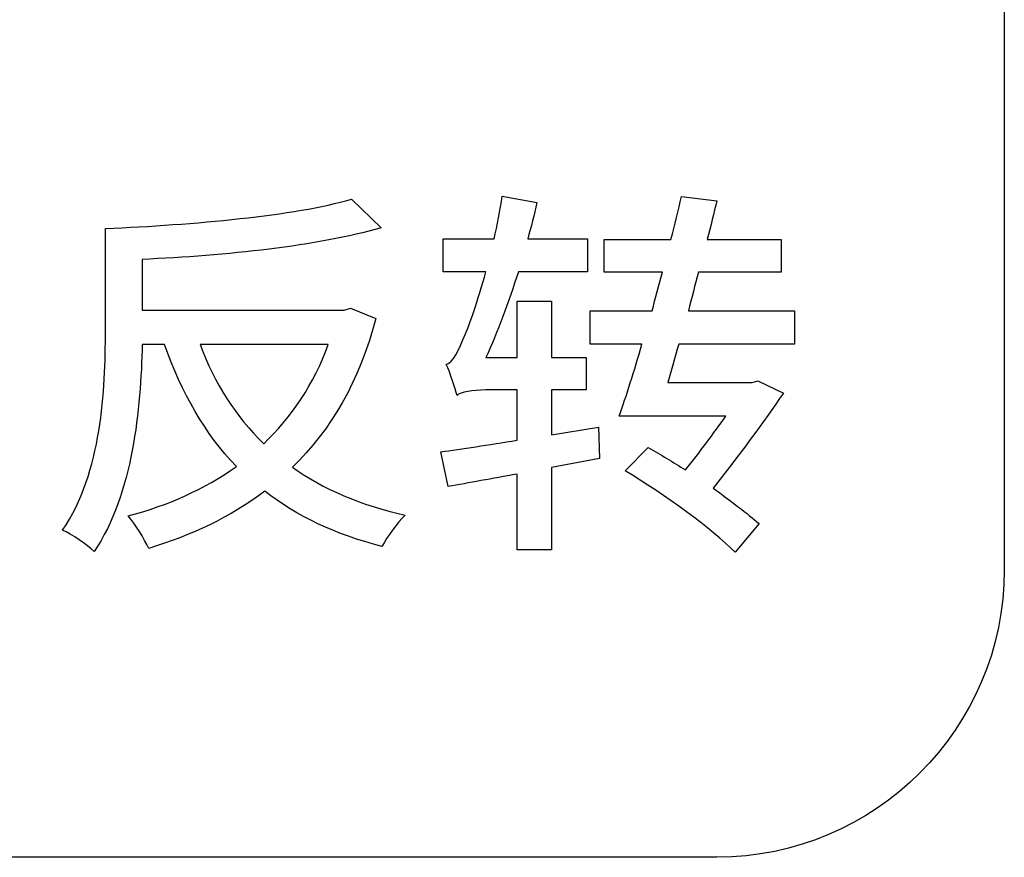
# Model space of a CAD drawing. Header units: millimetres. Extents: x 7320 to 8980, y -2461 to -1618.
# Tile 32 of 92: x 7528.15 to 7537.15, y -2179.47 to -2171.82. Entities that reach past the tile are written whole.
import ezdxf

# ---------------------------------------------------------------- set-up
doc = ezdxf.new("R2010")
doc.units = ezdxf.units.MM
doc.header["$LTSCALE"] = 3

msp = doc.modelspace()

# ---------------------------------------------------------------- linework, layer by layer
at = {"linetype": 'Continuous', "lineweight": 30}
for points, knots in [([(7522.2725, -2179.468), (7522.2725, -2179.468), (7534.5225, -2179.468), (7534.5225, -2179.468), (7534.5225, -2179.468), (7535.9663, -2179.468), (7537.1475, -2178.2868), (7537.1475, -2176.843), (7537.1475, -2176.843), (7537.1475, -2176.843), (7537.1475, -2164.593), (7537.1475, -2164.593), (7537.1475, -2164.593), (7537.1475, -2163.1492), (7535.9663, -2161.968), (7534.5225, -2161.968), (7534.5225, -2161.968), (7534.5225, -2161.968), (7522.2725, -2161.968), (7522.2725, -2161.968), (7522.2725, -2161.968), (7520.8287, -2161.968), (7519.6475, -2163.1492), (7519.6475, -2164.593), (7519.6475, -2164.593), (7519.6475, -2164.593), (7519.6475, -2176.843), (7519.6475, -2176.843), (7519.6475, -2176.843), (7519.6475, -2178.2868), (7520.8287, -2179.468), (7522.2725, -2179.468)], [0, 0, 0, 0, 0.111111, 0.111111, 0.111111, 0.111111, 0.222222, 0.222222, 0.222222, 0.222222, 0.333333, 0.333333, 0.333333, 0.333333, 0.444444, 0.444444, 0.444444, 0.444444, 0.555556, 0.555556, 0.555556, 0.555556, 0.666667, 0.666667, 0.666667, 0.666667, 0.777778, 0.777778, 0.777778, 0.777778, 1, 1, 1, 1]), ([(7522.2725, -2179.468), (7522.2725, -2179.468), (7534.5225, -2179.468), (7534.5225, -2179.468), (7534.5225, -2179.468), (7535.9663, -2179.468), (7537.1475, -2178.2868), (7537.1475, -2176.843), (7537.1475, -2176.843), (7537.1475, -2176.843), (7537.1475, -2164.593), (7537.1475, -2164.593), (7537.1475, -2164.593), (7537.1475, -2163.1492), (7535.9663, -2161.968), (7534.5225, -2161.968), (7534.5225, -2161.968), (7534.5225, -2161.968), (7522.2725, -2161.968), (7522.2725, -2161.968), (7522.2725, -2161.968), (7520.8287, -2161.968), (7519.6475, -2163.1492), (7519.6475, -2164.593), (7519.6475, -2164.593), (7519.6475, -2164.593), (7519.6475, -2176.843), (7519.6475, -2176.843), (7519.6475, -2176.843), (7519.6475, -2178.2868), (7520.8287, -2179.468), (7522.2725, -2179.468)], [0, 0, 0, 0, 0.111111, 0.111111, 0.111111, 0.111111, 0.222222, 0.222222, 0.222222, 0.222222, 0.333333, 0.333333, 0.333333, 0.333333, 0.444444, 0.444444, 0.444444, 0.444444, 0.555556, 0.555556, 0.555556, 0.555556, 0.666667, 0.666667, 0.666667, 0.666667, 0.777778, 0.777778, 0.777778, 0.777778, 1, 1, 1, 1]), ([(7531.1763, -2174.4519), (7531.1763, -2174.4519), (7531.1164, -2174.4695), (7531.1164, -2174.4695), (7531.1164, -2174.4695), (7531.1164, -2174.4695), (7529.2714, -2174.4695), (7529.2714, -2174.4695), (7529.2714, -2174.4695), (7529.2714, -2174.4695), (7529.2714, -2174.0074), (7529.2714, -2174.0074), (7529.2714, -2174.0074), (7530.0334, -2173.9721), (7530.873, -2173.8875), (7531.455, -2173.7181), (7531.455, -2173.7181), (7531.455, -2173.7181), (7531.1834, -2173.4571), (7531.1834, -2173.4571), (7531.1834, -2173.4571), (7530.6648, -2173.6088), (7529.737, -2173.6899), (7528.9362, -2173.7252), (7528.9362, -2173.7252), (7528.9362, -2173.7252), (7528.9362, -2174.66), (7528.9362, -2174.66), (7528.9362, -2174.66), (7528.9362, -2175.1998), (7528.9045, -2175.9512), (7528.5447, -2176.4803), (7528.5447, -2176.4803), (7528.6258, -2176.5156), (7528.7704, -2176.6144), (7528.8339, -2176.6743), (7528.8339, -2176.6743), (7529.1867, -2176.1522), (7529.2608, -2175.3656), (7529.2714, -2174.7835), (7529.2714, -2174.7835), (7529.2714, -2174.7835), (7529.476, -2174.7835), (7529.476, -2174.7835), (7529.476, -2174.7835), (7529.6312, -2175.228), (7529.8464, -2175.5984), (7530.1321, -2175.8982), (7530.1321, -2175.8982), (7529.8429, -2176.1064), (7529.5042, -2176.2545), (7529.1444, -2176.3498), (7529.1444, -2176.3498), (7529.2079, -2176.4239), (7529.289, -2176.5579), (7529.3313, -2176.6461), (7529.3313, -2176.6461), (7529.7194, -2176.5297), (7530.0792, -2176.3604), (7530.3932, -2176.124), (7530.3932, -2176.124), (7530.6825, -2176.3533), (7531.0388, -2176.5191), (7531.4621, -2176.6285), (7531.4621, -2176.6285), (7531.5079, -2176.5438), (7531.6032, -2176.4098), (7531.6737, -2176.3427), (7531.6737, -2176.3427), (7531.2681, -2176.251), (7530.9259, -2176.1064), (7530.6436, -2175.9053), (7530.6436, -2175.9053), (7530.9929, -2175.5666), (7531.2575, -2175.1257), (7531.4056, -2174.5471), (7531.4056, -2174.5471), (7531.4056, -2174.5471), (7531.1763, -2174.4519), (7531.1763, -2174.4519)], [0, 0, 0, 0, 0.047619, 0.047619, 0.047619, 0.047619, 0.095238, 0.095238, 0.095238, 0.095238, 0.142857, 0.142857, 0.142857, 0.142857, 0.190476, 0.190476, 0.190476, 0.190476, 0.238095, 0.238095, 0.238095, 0.238095, 0.285714, 0.285714, 0.285714, 0.285714, 0.333333, 0.333333, 0.333333, 0.333333, 0.380952, 0.380952, 0.380952, 0.380952, 0.428571, 0.428571, 0.428571, 0.428571, 0.47619, 0.47619, 0.47619, 0.47619, 0.52381, 0.52381, 0.52381, 0.52381, 0.571429, 0.571429, 0.571429, 0.571429, 0.619048, 0.619048, 0.619048, 0.619048, 0.666667, 0.666667, 0.666667, 0.666667, 0.714286, 0.714286, 0.714286, 0.714286, 0.761905, 0.761905, 0.761905, 0.761905, 0.809524, 0.809524, 0.809524, 0.809524, 0.857143, 0.857143, 0.857143, 0.857143, 0.904762, 0.904762, 0.904762, 0.904762, 1, 1, 1, 1]), ([(7531.1763, -2174.4519), (7531.1763, -2174.4519), (7531.1164, -2174.4695), (7531.1164, -2174.4695), (7531.1164, -2174.4695), (7531.1164, -2174.4695), (7529.2714, -2174.4695), (7529.2714, -2174.4695), (7529.2714, -2174.4695), (7529.2714, -2174.4695), (7529.2714, -2174.0074), (7529.2714, -2174.0074), (7529.2714, -2174.0074), (7530.0334, -2173.9721), (7530.873, -2173.8875), (7531.455, -2173.7181), (7531.455, -2173.7181), (7531.455, -2173.7181), (7531.1834, -2173.4571), (7531.1834, -2173.4571), (7531.1834, -2173.4571), (7530.6648, -2173.6088), (7529.737, -2173.6899), (7528.9362, -2173.7252), (7528.9362, -2173.7252), (7528.9362, -2173.7252), (7528.9362, -2174.66), (7528.9362, -2174.66), (7528.9362, -2174.66), (7528.9362, -2175.1998), (7528.9045, -2175.9512), (7528.5447, -2176.4803), (7528.5447, -2176.4803), (7528.6258, -2176.5156), (7528.7704, -2176.6144), (7528.8339, -2176.6743), (7528.8339, -2176.6743), (7529.1867, -2176.1522), (7529.2608, -2175.3656), (7529.2714, -2174.7835), (7529.2714, -2174.7835), (7529.2714, -2174.7835), (7529.476, -2174.7835), (7529.476, -2174.7835), (7529.476, -2174.7835), (7529.6312, -2175.228), (7529.8464, -2175.5984), (7530.1321, -2175.8982), (7530.1321, -2175.8982), (7529.8429, -2176.1064), (7529.5042, -2176.2545), (7529.1444, -2176.3498), (7529.1444, -2176.3498), (7529.2079, -2176.4239), (7529.289, -2176.5579), (7529.3313, -2176.6461), (7529.3313, -2176.6461), (7529.7194, -2176.5297), (7530.0792, -2176.3604), (7530.3932, -2176.124), (7530.3932, -2176.124), (7530.6825, -2176.3533), (7531.0388, -2176.5191), (7531.4621, -2176.6285), (7531.4621, -2176.6285), (7531.5079, -2176.5438), (7531.6032, -2176.4098), (7531.6737, -2176.3427), (7531.6737, -2176.3427), (7531.2681, -2176.251), (7530.9259, -2176.1064), (7530.6436, -2175.9053), (7530.6436, -2175.9053), (7530.9929, -2175.5666), (7531.2575, -2175.1257), (7531.4056, -2174.5471), (7531.4056, -2174.5471), (7531.4056, -2174.5471), (7531.1763, -2174.4519), (7531.1763, -2174.4519)], [0, 0, 0, 0, 0.047619, 0.047619, 0.047619, 0.047619, 0.095238, 0.095238, 0.095238, 0.095238, 0.142857, 0.142857, 0.142857, 0.142857, 0.190476, 0.190476, 0.190476, 0.190476, 0.238095, 0.238095, 0.238095, 0.238095, 0.285714, 0.285714, 0.285714, 0.285714, 0.333333, 0.333333, 0.333333, 0.333333, 0.380952, 0.380952, 0.380952, 0.380952, 0.428571, 0.428571, 0.428571, 0.428571, 0.47619, 0.47619, 0.47619, 0.47619, 0.52381, 0.52381, 0.52381, 0.52381, 0.571429, 0.571429, 0.571429, 0.571429, 0.619048, 0.619048, 0.619048, 0.619048, 0.666667, 0.666667, 0.666667, 0.666667, 0.714286, 0.714286, 0.714286, 0.714286, 0.761905, 0.761905, 0.761905, 0.761905, 0.809524, 0.809524, 0.809524, 0.809524, 0.857143, 0.857143, 0.857143, 0.857143, 0.904762, 0.904762, 0.904762, 0.904762, 1, 1, 1, 1]), ([(7533.4391, -2175.5384), (7533.4391, -2175.5384), (7533.0123, -2175.609), (7533.0123, -2175.609), (7533.0123, -2175.609), (7533.0123, -2175.609), (7533.0123, -2175.1998), (7533.0123, -2175.1998), (7533.0123, -2175.1998), (7533.0123, -2175.1998), (7533.3262, -2175.1998), (7533.3262, -2175.1998), (7533.3262, -2175.1998), (7533.3262, -2175.1998), (7533.3262, -2174.9034), (7533.3262, -2174.9034), (7533.3262, -2174.9034), (7533.3262, -2174.9034), (7533.0123, -2174.9034), (7533.0123, -2174.9034), (7533.0123, -2174.9034), (7533.0123, -2174.9034), (7533.0123, -2174.3884), (7533.0123, -2174.3884), (7533.0123, -2174.3884), (7533.0123, -2174.3884), (7532.6983, -2174.3884), (7532.6983, -2174.3884), (7532.6983, -2174.3884), (7532.6983, -2174.3884), (7532.6983, -2174.9034), (7532.6983, -2174.9034), (7532.6983, -2174.9034), (7532.6983, -2174.9034), (7532.4125, -2174.9034), (7532.4125, -2174.9034), (7532.4125, -2174.9034), (7532.5184, -2174.6706), (7532.6172, -2174.399), (7532.7089, -2174.1203), (7532.7089, -2174.1203), (7532.7089, -2174.1203), (7533.3403, -2174.1203), (7533.3403, -2174.1203), (7533.3403, -2174.1203), (7533.3403, -2174.1203), (7533.3403, -2173.8204), (7533.3403, -2173.8204), (7533.3403, -2173.8204), (7533.3403, -2173.8204), (7532.7935, -2173.8204), (7532.7935, -2173.8204), (7532.7935, -2173.8204), (7532.8253, -2173.7111), (7532.8535, -2173.5982), (7532.8782, -2173.4888), (7532.8782, -2173.4888), (7532.8782, -2173.4888), (7532.5607, -2173.4289), (7532.5607, -2173.4289), (7532.5607, -2173.4289), (7532.5431, -2173.5594), (7532.5149, -2173.6934), (7532.4866, -2173.8204), (7532.4866, -2173.8204), (7532.4866, -2173.8204), (7532.021, -2173.8204), (7532.021, -2173.8204), (7532.021, -2173.8204), (7532.021, -2173.8204), (7532.021, -2174.1203), (7532.021, -2174.1203), (7532.021, -2174.1203), (7532.021, -2174.1203), (7532.4125, -2174.1203), (7532.4125, -2174.1203), (7532.4125, -2174.1203), (7532.3349, -2174.3884), (7532.2609, -2174.6071), (7532.2256, -2174.6882), (7532.2256, -2174.6882), (7532.1621, -2174.8399), (7532.1127, -2174.9493), (7532.0492, -2174.9669), (7532.0492, -2174.9669), (7532.088, -2175.0445), (7532.1303, -2175.1892), (7532.148, -2175.2492), (7532.148, -2175.2492), (7532.1762, -2175.2209), (7532.2926, -2175.1998), (7532.409, -2175.1998), (7532.409, -2175.1998), (7532.409, -2175.1998), (7532.6983, -2175.1998), (7532.6983, -2175.1998), (7532.6983, -2175.1998), (7532.6983, -2175.1998), (7532.6983, -2175.6584), (7532.6983, -2175.6584), (7532.6983, -2175.6584), (7532.4337, -2175.7007), (7532.1903, -2175.7395), (7531.9998, -2175.7642), (7531.9998, -2175.7642), (7531.9998, -2175.7642), (7532.0668, -2176.0817), (7532.0668, -2176.0817), (7532.0668, -2176.0817), (7532.2538, -2176.0499), (7532.469, -2176.0076), (7532.6983, -2175.9688), (7532.6983, -2175.9688), (7532.6983, -2175.9688), (7532.6983, -2176.6602), (7532.6983, -2176.6602), (7532.6983, -2176.6602), (7532.6983, -2176.6602), (7533.0123, -2176.6602), (7533.0123, -2176.6602), (7533.0123, -2176.6602), (7533.0123, -2176.6602), (7533.0123, -2175.9088), (7533.0123, -2175.9088), (7533.0123, -2175.9088), (7533.0123, -2175.9088), (7533.4497, -2175.8242), (7533.4497, -2175.8242), (7533.4497, -2175.8242), (7533.4497, -2175.8242), (7533.4391, -2175.5384), (7533.4391, -2175.5384)], [0, 0, 0, 0, 0.029412, 0.029412, 0.029412, 0.029412, 0.058824, 0.058824, 0.058824, 0.058824, 0.088235, 0.088235, 0.088235, 0.088235, 0.117647, 0.117647, 0.117647, 0.117647, 0.147059, 0.147059, 0.147059, 0.147059, 0.176471, 0.176471, 0.176471, 0.176471, 0.205882, 0.205882, 0.205882, 0.205882, 0.235294, 0.235294, 0.235294, 0.235294, 0.264706, 0.264706, 0.264706, 0.264706, 0.294118, 0.294118, 0.294118, 0.294118, 0.323529, 0.323529, 0.323529, 0.323529, 0.352941, 0.352941, 0.352941, 0.352941, 0.382353, 0.382353, 0.382353, 0.382353, 0.411765, 0.411765, 0.411765, 0.411765, 0.441176, 0.441176, 0.441176, 0.441176, 0.470588, 0.470588, 0.470588, 0.470588, 0.5, 0.5, 0.5, 0.5, 0.529412, 0.529412, 0.529412, 0.529412, 0.558824, 0.558824, 0.558824, 0.558824, 0.588235, 0.588235, 0.588235, 0.588235, 0.617647, 0.617647, 0.617647, 0.617647, 0.647059, 0.647059, 0.647059, 0.647059, 0.676471, 0.676471, 0.676471, 0.676471, 0.705882, 0.705882, 0.705882, 0.705882, 0.735294, 0.735294, 0.735294, 0.735294, 0.764706, 0.764706, 0.764706, 0.764706, 0.794118, 0.794118, 0.794118, 0.794118, 0.823529, 0.823529, 0.823529, 0.823529, 0.852941, 0.852941, 0.852941, 0.852941, 0.882353, 0.882353, 0.882353, 0.882353, 0.911765, 0.911765, 0.911765, 0.911765, 0.941176, 0.941176, 0.941176, 0.941176, 1, 1, 1, 1]), ([(7533.4391, -2175.5384), (7533.4391, -2175.5384), (7533.0123, -2175.609), (7533.0123, -2175.609), (7533.0123, -2175.609), (7533.0123, -2175.609), (7533.0123, -2175.1998), (7533.0123, -2175.1998), (7533.0123, -2175.1998), (7533.0123, -2175.1998), (7533.3262, -2175.1998), (7533.3262, -2175.1998), (7533.3262, -2175.1998), (7533.3262, -2175.1998), (7533.3262, -2174.9034), (7533.3262, -2174.9034), (7533.3262, -2174.9034), (7533.3262, -2174.9034), (7533.0123, -2174.9034), (7533.0123, -2174.9034), (7533.0123, -2174.9034), (7533.0123, -2174.9034), (7533.0123, -2174.3884), (7533.0123, -2174.3884), (7533.0123, -2174.3884), (7533.0123, -2174.3884), (7532.6983, -2174.3884), (7532.6983, -2174.3884), (7532.6983, -2174.3884), (7532.6983, -2174.3884), (7532.6983, -2174.9034), (7532.6983, -2174.9034), (7532.6983, -2174.9034), (7532.6983, -2174.9034), (7532.4125, -2174.9034), (7532.4125, -2174.9034), (7532.4125, -2174.9034), (7532.5184, -2174.6706), (7532.6172, -2174.399), (7532.7089, -2174.1203), (7532.7089, -2174.1203), (7532.7089, -2174.1203), (7533.3403, -2174.1203), (7533.3403, -2174.1203), (7533.3403, -2174.1203), (7533.3403, -2174.1203), (7533.3403, -2173.8204), (7533.3403, -2173.8204), (7533.3403, -2173.8204), (7533.3403, -2173.8204), (7532.7935, -2173.8204), (7532.7935, -2173.8204), (7532.7935, -2173.8204), (7532.8253, -2173.7111), (7532.8535, -2173.5982), (7532.8782, -2173.4888), (7532.8782, -2173.4888), (7532.8782, -2173.4888), (7532.5607, -2173.4289), (7532.5607, -2173.4289), (7532.5607, -2173.4289), (7532.5431, -2173.5594), (7532.5149, -2173.6934), (7532.4866, -2173.8204), (7532.4866, -2173.8204), (7532.4866, -2173.8204), (7532.021, -2173.8204), (7532.021, -2173.8204), (7532.021, -2173.8204), (7532.021, -2173.8204), (7532.021, -2174.1203), (7532.021, -2174.1203), (7532.021, -2174.1203), (7532.021, -2174.1203), (7532.4125, -2174.1203), (7532.4125, -2174.1203), (7532.4125, -2174.1203), (7532.3349, -2174.3884), (7532.2609, -2174.6071), (7532.2256, -2174.6882), (7532.2256, -2174.6882), (7532.1621, -2174.8399), (7532.1127, -2174.9493), (7532.0492, -2174.9669), (7532.0492, -2174.9669), (7532.088, -2175.0445), (7532.1303, -2175.1892), (7532.148, -2175.2492), (7532.148, -2175.2492), (7532.1762, -2175.2209), (7532.2926, -2175.1998), (7532.409, -2175.1998), (7532.409, -2175.1998), (7532.409, -2175.1998), (7532.6983, -2175.1998), (7532.6983, -2175.1998), (7532.6983, -2175.1998), (7532.6983, -2175.1998), (7532.6983, -2175.6584), (7532.6983, -2175.6584), (7532.6983, -2175.6584), (7532.4337, -2175.7007), (7532.1903, -2175.7395), (7531.9998, -2175.7642), (7531.9998, -2175.7642), (7531.9998, -2175.7642), (7532.0668, -2176.0817), (7532.0668, -2176.0817), (7532.0668, -2176.0817), (7532.2538, -2176.0499), (7532.469, -2176.0076), (7532.6983, -2175.9688), (7532.6983, -2175.9688), (7532.6983, -2175.9688), (7532.6983, -2176.6602), (7532.6983, -2176.6602), (7532.6983, -2176.6602), (7532.6983, -2176.6602), (7533.0123, -2176.6602), (7533.0123, -2176.6602), (7533.0123, -2176.6602), (7533.0123, -2176.6602), (7533.0123, -2175.9088), (7533.0123, -2175.9088), (7533.0123, -2175.9088), (7533.0123, -2175.9088), (7533.4497, -2175.8242), (7533.4497, -2175.8242), (7533.4497, -2175.8242), (7533.4497, -2175.8242), (7533.4391, -2175.5384), (7533.4391, -2175.5384)], [0, 0, 0, 0, 0.029412, 0.029412, 0.029412, 0.029412, 0.058824, 0.058824, 0.058824, 0.058824, 0.088235, 0.088235, 0.088235, 0.088235, 0.117647, 0.117647, 0.117647, 0.117647, 0.147059, 0.147059, 0.147059, 0.147059, 0.176471, 0.176471, 0.176471, 0.176471, 0.205882, 0.205882, 0.205882, 0.205882, 0.235294, 0.235294, 0.235294, 0.235294, 0.264706, 0.264706, 0.264706, 0.264706, 0.294118, 0.294118, 0.294118, 0.294118, 0.323529, 0.323529, 0.323529, 0.323529, 0.352941, 0.352941, 0.352941, 0.352941, 0.382353, 0.382353, 0.382353, 0.382353, 0.411765, 0.411765, 0.411765, 0.411765, 0.441176, 0.441176, 0.441176, 0.441176, 0.470588, 0.470588, 0.470588, 0.470588, 0.5, 0.5, 0.5, 0.5, 0.529412, 0.529412, 0.529412, 0.529412, 0.558824, 0.558824, 0.558824, 0.558824, 0.588235, 0.588235, 0.588235, 0.588235, 0.617647, 0.617647, 0.617647, 0.617647, 0.647059, 0.647059, 0.647059, 0.647059, 0.676471, 0.676471, 0.676471, 0.676471, 0.705882, 0.705882, 0.705882, 0.705882, 0.735294, 0.735294, 0.735294, 0.735294, 0.764706, 0.764706, 0.764706, 0.764706, 0.794118, 0.794118, 0.794118, 0.794118, 0.823529, 0.823529, 0.823529, 0.823529, 0.852941, 0.852941, 0.852941, 0.852941, 0.882353, 0.882353, 0.882353, 0.882353, 0.911765, 0.911765, 0.911765, 0.911765, 0.941176, 0.941176, 0.941176, 0.941176, 1, 1, 1, 1]), ([(7535.2312, -2174.78), (7535.2312, -2174.78), (7535.2312, -2174.4766), (7535.2312, -2174.4766), (7535.2312, -2174.4766), (7535.2312, -2174.4766), (7534.2611, -2174.4766), (7534.2611, -2174.4766), (7534.2611, -2174.4766), (7534.2928, -2174.3602), (7534.321, -2174.2402), (7534.3528, -2174.1238), (7534.3528, -2174.1238), (7534.3528, -2174.1238), (7535.1077, -2174.1238), (7535.1077, -2174.1238), (7535.1077, -2174.1238), (7535.1077, -2174.1238), (7535.1077, -2173.824), (7535.1077, -2173.824), (7535.1077, -2173.824), (7535.1077, -2173.824), (7534.4339, -2173.824), (7534.4339, -2173.824), (7534.4339, -2173.824), (7534.4657, -2173.704), (7534.4939, -2173.5806), (7534.5221, -2173.4712), (7534.5221, -2173.4712), (7534.5221, -2173.4712), (7534.1976, -2173.4324), (7534.1976, -2173.4324), (7534.1976, -2173.4324), (7534.1693, -2173.5594), (7534.1376, -2173.6899), (7534.1023, -2173.824), (7534.1023, -2173.824), (7534.1023, -2173.824), (7533.492, -2173.824), (7533.492, -2173.824), (7533.492, -2173.824), (7533.492, -2173.824), (7533.492, -2174.1238), (7533.492, -2174.1238), (7533.492, -2174.1238), (7533.492, -2174.1238), (7534.0247, -2174.1238), (7534.0247, -2174.1238), (7534.0247, -2174.1238), (7533.993, -2174.2402), (7533.9612, -2174.3602), (7533.9295, -2174.4766), (7533.9295, -2174.4766), (7533.9295, -2174.4766), (7533.365, -2174.4766), (7533.365, -2174.4766), (7533.365, -2174.4766), (7533.365, -2174.4766), (7533.365, -2174.78), (7533.365, -2174.78), (7533.365, -2174.78), (7533.365, -2174.78), (7533.8377, -2174.78), (7533.8377, -2174.78), (7533.8377, -2174.78), (7533.7672, -2175.0269), (7533.6931, -2175.2562), (7533.6296, -2175.4396), (7533.6296, -2175.4396), (7533.6296, -2175.4396), (7534.6033, -2175.4396), (7534.6033, -2175.4396), (7534.6033, -2175.4396), (7534.4939, -2175.5949), (7534.3634, -2175.7677), (7534.2364, -2175.93), (7534.2364, -2175.93), (7534.1235, -2175.8594), (7534.0035, -2175.7889), (7533.8942, -2175.7254), (7533.8942, -2175.7254), (7533.8942, -2175.7254), (7533.6825, -2175.9371), (7533.6825, -2175.9371), (7533.6825, -2175.9371), (7534.0459, -2176.1522), (7534.4798, -2176.4733), (7534.6879, -2176.6814), (7534.6879, -2176.6814), (7534.6879, -2176.6814), (7534.9066, -2176.4203), (7534.9066, -2176.4203), (7534.9066, -2176.4203), (7534.8043, -2176.3286), (7534.6526, -2176.2157), (7534.4868, -2176.0958), (7534.4868, -2176.0958), (7534.7126, -2175.8101), (7534.9525, -2175.489), (7535.1289, -2175.228), (7535.1289, -2175.228), (7535.1289, -2175.228), (7534.896, -2175.1151), (7534.896, -2175.1151), (7534.896, -2175.1151), (7534.896, -2175.1151), (7534.8431, -2175.1327), (7534.8431, -2175.1327), (7534.8431, -2175.1327), (7534.8431, -2175.1327), (7534.0741, -2175.1327), (7534.0741, -2175.1327), (7534.0741, -2175.1327), (7534.1058, -2175.0199), (7534.1376, -2174.9034), (7534.1729, -2174.78), (7534.1729, -2174.78), (7534.1729, -2174.78), (7535.2312, -2174.78), (7535.2312, -2174.78)], [0, 0, 0, 0, 0.032258, 0.032258, 0.032258, 0.032258, 0.064516, 0.064516, 0.064516, 0.064516, 0.096774, 0.096774, 0.096774, 0.096774, 0.129032, 0.129032, 0.129032, 0.129032, 0.16129, 0.16129, 0.16129, 0.16129, 0.193548, 0.193548, 0.193548, 0.193548, 0.225806, 0.225806, 0.225806, 0.225806, 0.258065, 0.258065, 0.258065, 0.258065, 0.290323, 0.290323, 0.290323, 0.290323, 0.322581, 0.322581, 0.322581, 0.322581, 0.354839, 0.354839, 0.354839, 0.354839, 0.387097, 0.387097, 0.387097, 0.387097, 0.419355, 0.419355, 0.419355, 0.419355, 0.451613, 0.451613, 0.451613, 0.451613, 0.483871, 0.483871, 0.483871, 0.483871, 0.516129, 0.516129, 0.516129, 0.516129, 0.548387, 0.548387, 0.548387, 0.548387, 0.580645, 0.580645, 0.580645, 0.580645, 0.612903, 0.612903, 0.612903, 0.612903, 0.645161, 0.645161, 0.645161, 0.645161, 0.677419, 0.677419, 0.677419, 0.677419, 0.709677, 0.709677, 0.709677, 0.709677, 0.741935, 0.741935, 0.741935, 0.741935, 0.774194, 0.774194, 0.774194, 0.774194, 0.806452, 0.806452, 0.806452, 0.806452, 0.83871, 0.83871, 0.83871, 0.83871, 0.870968, 0.870968, 0.870968, 0.870968, 0.903226, 0.903226, 0.903226, 0.903226, 0.935484, 0.935484, 0.935484, 0.935484, 1, 1, 1, 1]), ([(7535.2312, -2174.78), (7535.2312, -2174.78), (7535.2312, -2174.4766), (7535.2312, -2174.4766), (7535.2312, -2174.4766), (7535.2312, -2174.4766), (7534.2611, -2174.4766), (7534.2611, -2174.4766), (7534.2611, -2174.4766), (7534.2928, -2174.3602), (7534.321, -2174.2402), (7534.3528, -2174.1238), (7534.3528, -2174.1238), (7534.3528, -2174.1238), (7535.1077, -2174.1238), (7535.1077, -2174.1238), (7535.1077, -2174.1238), (7535.1077, -2174.1238), (7535.1077, -2173.824), (7535.1077, -2173.824), (7535.1077, -2173.824), (7535.1077, -2173.824), (7534.4339, -2173.824), (7534.4339, -2173.824), (7534.4339, -2173.824), (7534.4657, -2173.704), (7534.4939, -2173.5806), (7534.5221, -2173.4712), (7534.5221, -2173.4712), (7534.5221, -2173.4712), (7534.1976, -2173.4324), (7534.1976, -2173.4324), (7534.1976, -2173.4324), (7534.1693, -2173.5594), (7534.1376, -2173.6899), (7534.1023, -2173.824), (7534.1023, -2173.824), (7534.1023, -2173.824), (7533.492, -2173.824), (7533.492, -2173.824), (7533.492, -2173.824), (7533.492, -2173.824), (7533.492, -2174.1238), (7533.492, -2174.1238), (7533.492, -2174.1238), (7533.492, -2174.1238), (7534.0247, -2174.1238), (7534.0247, -2174.1238), (7534.0247, -2174.1238), (7533.993, -2174.2402), (7533.9612, -2174.3602), (7533.9295, -2174.4766), (7533.9295, -2174.4766), (7533.9295, -2174.4766), (7533.365, -2174.4766), (7533.365, -2174.4766), (7533.365, -2174.4766), (7533.365, -2174.4766), (7533.365, -2174.78), (7533.365, -2174.78), (7533.365, -2174.78), (7533.365, -2174.78), (7533.8377, -2174.78), (7533.8377, -2174.78), (7533.8377, -2174.78), (7533.7672, -2175.0269), (7533.6931, -2175.2562), (7533.6296, -2175.4396), (7533.6296, -2175.4396), (7533.6296, -2175.4396), (7534.6033, -2175.4396), (7534.6033, -2175.4396), (7534.6033, -2175.4396), (7534.4939, -2175.5949), (7534.3634, -2175.7677), (7534.2364, -2175.93), (7534.2364, -2175.93), (7534.1235, -2175.8594), (7534.0035, -2175.7889), (7533.8942, -2175.7254), (7533.8942, -2175.7254), (7533.8942, -2175.7254), (7533.6825, -2175.9371), (7533.6825, -2175.9371), (7533.6825, -2175.9371), (7534.0459, -2176.1522), (7534.4798, -2176.4733), (7534.6879, -2176.6814), (7534.6879, -2176.6814), (7534.6879, -2176.6814), (7534.9066, -2176.4203), (7534.9066, -2176.4203), (7534.9066, -2176.4203), (7534.8043, -2176.3286), (7534.6526, -2176.2157), (7534.4868, -2176.0958), (7534.4868, -2176.0958), (7534.7126, -2175.8101), (7534.9525, -2175.489), (7535.1289, -2175.228), (7535.1289, -2175.228), (7535.1289, -2175.228), (7534.896, -2175.1151), (7534.896, -2175.1151), (7534.896, -2175.1151), (7534.896, -2175.1151), (7534.8431, -2175.1327), (7534.8431, -2175.1327), (7534.8431, -2175.1327), (7534.8431, -2175.1327), (7534.0741, -2175.1327), (7534.0741, -2175.1327), (7534.0741, -2175.1327), (7534.1058, -2175.0199), (7534.1376, -2174.9034), (7534.1729, -2174.78), (7534.1729, -2174.78), (7534.1729, -2174.78), (7535.2312, -2174.78), (7535.2312, -2174.78)], [0, 0, 0, 0, 0.032258, 0.032258, 0.032258, 0.032258, 0.064516, 0.064516, 0.064516, 0.064516, 0.096774, 0.096774, 0.096774, 0.096774, 0.129032, 0.129032, 0.129032, 0.129032, 0.16129, 0.16129, 0.16129, 0.16129, 0.193548, 0.193548, 0.193548, 0.193548, 0.225806, 0.225806, 0.225806, 0.225806, 0.258065, 0.258065, 0.258065, 0.258065, 0.290323, 0.290323, 0.290323, 0.290323, 0.322581, 0.322581, 0.322581, 0.322581, 0.354839, 0.354839, 0.354839, 0.354839, 0.387097, 0.387097, 0.387097, 0.387097, 0.419355, 0.419355, 0.419355, 0.419355, 0.451613, 0.451613, 0.451613, 0.451613, 0.483871, 0.483871, 0.483871, 0.483871, 0.516129, 0.516129, 0.516129, 0.516129, 0.548387, 0.548387, 0.548387, 0.548387, 0.580645, 0.580645, 0.580645, 0.580645, 0.612903, 0.612903, 0.612903, 0.612903, 0.645161, 0.645161, 0.645161, 0.645161, 0.677419, 0.677419, 0.677419, 0.677419, 0.709677, 0.709677, 0.709677, 0.709677, 0.741935, 0.741935, 0.741935, 0.741935, 0.774194, 0.774194, 0.774194, 0.774194, 0.806452, 0.806452, 0.806452, 0.806452, 0.83871, 0.83871, 0.83871, 0.83871, 0.870968, 0.870968, 0.870968, 0.870968, 0.903226, 0.903226, 0.903226, 0.903226, 0.935484, 0.935484, 0.935484, 0.935484, 1, 1, 1, 1]), ([(7530.9717, -2174.7835), (7530.8412, -2175.1468), (7530.6366, -2175.4467), (7530.3826, -2175.6901), (7530.3826, -2175.6901), (7530.1251, -2175.4396), (7529.9346, -2175.1398), (7529.8005, -2174.7835), (7529.8005, -2174.7835), (7529.8005, -2174.7835), (7530.9717, -2174.7835), (7530.9717, -2174.7835)], [0, 0, 0, 0, 0.25, 0.25, 0.25, 0.25, 0.5, 0.5, 0.5, 0.5, 1, 1, 1, 1]), ([(7530.9717, -2174.7835), (7530.8412, -2175.1468), (7530.6366, -2175.4467), (7530.3826, -2175.6901), (7530.3826, -2175.6901), (7530.1251, -2175.4396), (7529.9346, -2175.1398), (7529.8005, -2174.7835), (7529.8005, -2174.7835), (7529.8005, -2174.7835), (7530.9717, -2174.7835), (7530.9717, -2174.7835)], [0, 0, 0, 0, 0.25, 0.25, 0.25, 0.25, 0.5, 0.5, 0.5, 0.5, 1, 1, 1, 1])]:
    msp.add_open_spline(points, degree=3, knots=knots, dxfattribs=at)

doc.saveas('drawing.dxf')
